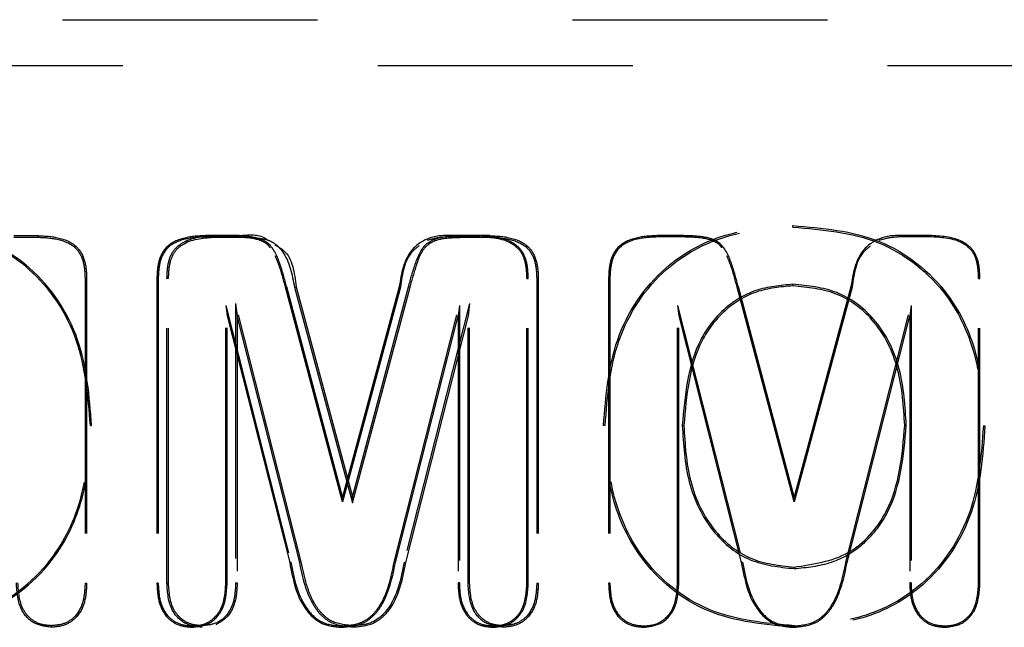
# Model space of a CAD drawing. Header units: inches. Extents: x 1772 to 2706, y -534 to -52.
# Tile 57 of 61: x 1903 to 1903.386, y -505.314 to -505.075. Entities that reach past the tile are written whole.
import ezdxf

# ---------------------------------------------------------------- set-up
doc = ezdxf.new("R2010")
doc.units = ezdxf.units.IN
doc.header["$LTSCALE"] = 0.5
doc.header["$MEASUREMENT"] = 0
doc.linetypes.add('HIDDEN', pattern=[0.225, 0.15, -0.075])
doc.layers.add('SID-M-H', color=4, linetype='HIDDEN')

msp = doc.modelspace()

# ---------------------------------------------------------------- linework, layer by layer
at = {"layer": 'SID-M-H'}
for p, q in [((1902.6166, -505.07543), (1903.64022, -505.07543)), ((1903.64022, -505.09347), (1902.6166, -505.09347)), ((1903.30308, -505.15676), (1903.30308, -505.15614)), ((1902.9975, -505.16008), (1903.00697, -505.16008)), ((1902.99751, -505.1607), (1903.00697, -505.1607)), ((1903.00697, -505.1607), (1903.00697, -505.16008)), ((1903.07268, -505.16059), (1903.07267, -505.16008)), ((1903.08593, -505.16008), (1903.07267, -505.16008)), ((1903.08214, -505.16059), (1903.07268, -505.16059)), ((1903.0765, -505.1607), (1903.07649, -505.16008)), ((1903.0765, -505.1607), (1903.08593, -505.1607)), ((1903.08214, -505.16059), (1903.08215, -505.16008)), ((1903.17089, -505.16059), (1903.17088, -505.16008)), ((1903.18414, -505.16008), (1903.17088, -505.16008)), ((1903.18032, -505.16059), (1903.17089, -505.16059)), ((1903.17467, -505.1607), (1903.17467, -505.16008)), ((1903.17467, -505.1607), (1903.18413, -505.1607)), ((1903.18032, -505.16059), (1903.18033, -505.16008)), ((1903.18413, -505.1607), (1903.18414, -505.16008)), ((1903.24985, -505.16059), (1903.24984, -505.16008)), ((1903.25931, -505.16008), (1903.24984, -505.16008)), ((1903.25931, -505.16059), (1903.24985, -505.16059)), ((1903.25931, -505.16059), (1903.25931, -505.16008)), ((1903.34805, -505.16059), (1903.34805, -505.16008)), ((1903.35749, -505.16008), (1903.34805, -505.16008)), ((1903.35748, -505.16059), (1903.34805, -505.16059)), ((1903.35748, -505.16059), (1903.35749, -505.16008)), ((1903.02543, -505.17688), (1903.02604, -505.17687)), ((1903.02543, -505.17688), (1903.02543, -505.29632)), ((1903.02604, -505.17687), (1903.02604, -505.29633)), ((1903.0536, -505.17687), (1903.0536, -505.29633)), ((1903.05412, -505.17688), (1903.0536, -505.17687)), ((1903.05412, -505.17688), (1903.05412, -505.29633)), ((1903.05816, -505.17688), (1903.05754, -505.17687)), ((1903.05754, -505.29633), (1903.05754, -505.17687)), ((1903.05816, -505.29632), (1903.05816, -505.17688)), ((1903.19876, -505.17688), (1903.19927, -505.17687)), ((1903.19876, -505.29633), (1903.19876, -505.17688)), ((1903.19927, -505.29633), (1903.19927, -505.17687)), ((1903.20259, -505.17688), (1903.20321, -505.17687)), ((1903.20259, -505.17688), (1903.20259, -505.29632)), ((1903.20321, -505.17687), (1903.20321, -505.29633)), ((1903.23077, -505.17687), (1903.23077, -505.29633)), ((1903.23128, -505.17688), (1903.23077, -505.17687)), ((1903.23128, -505.17688), (1903.23128, -505.29633)), ((1903.37592, -505.17688), (1903.37644, -505.17687)), ((1903.37592, -505.29633), (1903.37592, -505.17688)), ((1903.37644, -505.29633), (1903.37644, -505.17687)), ((1903.10401, -505.18029), (1903.10451, -505.18016)), ((1903.12644, -505.26443), (1903.10401, -505.18029)), ((1903.12644, -505.26244), (1903.10451, -505.18016)), ((1903.10757, -505.18032), (1903.10817, -505.18016)), ((1903.10757, -505.18032), (1903.13038, -505.26483)), ((1903.10817, -505.18016), (1903.13038, -505.26244)), ((1903.14865, -505.18016), (1903.12644, -505.26244)), ((1903.14914, -505.18029), (1903.12644, -505.26443)), ((1903.13038, -505.26244), (1903.15231, -505.18016)), ((1903.13038, -505.26483), (1903.1529, -505.18032)), ((1903.14914, -505.18029), (1903.14865, -505.18016)), ((1903.1529, -505.18032), (1903.15231, -505.18016)), ((1903.28117, -505.18029), (1903.28167, -505.18016)), ((1903.3036, -505.26443), (1903.28117, -505.18029)), ((1903.3036, -505.26244), (1903.28167, -505.18016)), ((1903.30308, -505.17914), (1903.30308, -505.17976)), ((1903.32581, -505.18016), (1903.3036, -505.26244)), ((1903.32631, -505.18029), (1903.3036, -505.26443)), ((1903.32631, -505.18029), (1903.32581, -505.18016)), ((1903.08065, -505.18744), (1903.08116, -505.19157)), ((1903.08065, -505.18744), (1903.10618, -505.28806)), ((1903.08065, -505.29623), (1903.08065, -505.18744)), ((1903.11021, -505.28802), (1903.08448, -505.18662)), ((1903.08448, -505.18662), (1903.08448, -505.29623)), ((1903.08448, -505.18662), (1903.0851, -505.19157)), ((1903.1467, -505.28805), (1903.17223, -505.18744)), ((1903.17627, -505.18662), (1903.15054, -505.28803)), ((1903.17223, -505.18744), (1903.17171, -505.19157)), ((1903.17223, -505.18744), (1903.17223, -505.29623)), ((1903.17627, -505.18662), (1903.17565, -505.19157)), ((1903.17627, -505.29623), (1903.17627, -505.18662)), ((1903.25781, -505.18744), (1903.25833, -505.19157)), ((1903.25781, -505.18744), (1903.28334, -505.28806)), ((1903.25781, -505.29623), (1903.25781, -505.18744)), ((1903.32387, -505.28805), (1903.3494, -505.18744)), ((1903.3494, -505.18744), (1903.34888, -505.19157)), ((1903.3494, -505.18744), (1903.3494, -505.29623)), ((1903.08116, -505.29624), (1903.08116, -505.19157)), ((1903.08116, -505.19157), (1903.10568, -505.28818)), ((1903.10961, -505.28818), (1903.0851, -505.19157)), ((1903.0851, -505.19157), (1903.0851, -505.29624)), ((1903.1472, -505.28818), (1903.17171, -505.19157)), ((1903.17565, -505.19157), (1903.15114, -505.28818)), ((1903.17171, -505.19157), (1903.17171, -505.29624)), ((1903.17565, -505.29624), (1903.17565, -505.19157)), ((1903.25833, -505.29624), (1903.25833, -505.19157)), ((1903.25833, -505.19157), (1903.28284, -505.28818)), ((1903.32437, -505.28818), (1903.34888, -505.19157)), ((1903.34888, -505.19157), (1903.34888, -505.29624)), ((1903.0275, -505.23445), (1903.02801, -505.23445)), ((1903.22942, -505.23445), (1903.2288, -505.23445)), ((1903.25968, -505.23445), (1903.2603, -505.23445)), ((1903.34753, -505.23445), (1903.34691, -505.23445)), ((1903.37779, -505.23466), (1903.37841, -505.23466)), ((1903.12644, -505.26443), (1903.12644, -505.26244)), ((1903.13038, -505.26483), (1903.13038, -505.26244)), ((1903.3036, -505.26443), (1903.3036, -505.26244)), ((1903.10618, -505.28806), (1903.10568, -505.28818)), ((1903.11021, -505.28802), (1903.10961, -505.28818)), ((1903.1467, -505.28805), (1903.1472, -505.28818)), ((1903.15054, -505.28803), (1903.15114, -505.28818)), ((1903.28334, -505.28806), (1903.28284, -505.28818)), ((1903.30351, -505.29062), (1903.30351, -505.29)), ((1903.32387, -505.28805), (1903.32437, -505.28818)), ((1903.02543, -505.29632), (1903.02604, -505.29633)), ((1903.05412, -505.29633), (1903.0536, -505.29633)), ((1903.05816, -505.29632), (1903.05754, -505.29633)), ((1903.08065, -505.29623), (1903.08116, -505.29624)), ((1903.08448, -505.29623), (1903.0851, -505.29624)), ((1903.17223, -505.29623), (1903.17171, -505.29624)), ((1903.17627, -505.29623), (1903.17565, -505.29624)), ((1903.19876, -505.29633), (1903.19927, -505.29633)), ((1903.20259, -505.29632), (1903.20321, -505.29633)), ((1903.23128, -505.29633), (1903.23077, -505.29633)), ((1903.25781, -505.29623), (1903.25833, -505.29624)), ((1903.3494, -505.29623), (1903.34888, -505.29624)), ((1903.37592, -505.29633), (1903.37644, -505.29633)), ((1903.01211, -505.313), (1903.01211, -505.31362)), ((1903.06754, -505.3131), (1903.06754, -505.31362)), ((1903.07126, -505.313), (1903.07126, -505.31362)), ((1903.12644, -505.3131), (1903.12644, -505.31362)), ((1903.13038, -505.313), (1903.13038, -505.31362)), ((1903.18555, -505.3131), (1903.18555, -505.31362)), ((1903.18928, -505.313), (1903.18928, -505.31362)), ((1903.2447, -505.3131), (1903.2447, -505.31362)), ((1903.3036, -505.3131), (1903.3036, -505.31362)), ((1903.36272, -505.3131), (1903.36272, -505.31362))]:
    msp.add_line(p, q, dxfattribs=at)
for points, knots in [([(1903.02801, -505.23445), (1903.02711, -505.22302), (1903.02532, -505.20022), (1903.00707, -505.17246), (1902.98064, -505.15802), (1902.96271, -505.15677), (1902.95373, -505.15614)], [0, 0, 0, 0, 0.280467, 0.559364, 0.779372, 1, 1, 1, 1]), ([(1903.0275, -505.23445), (1903.0266, -505.22308), (1903.02482, -505.20043), (1903.0067, -505.17286), (1902.98047, -505.15852), (1902.96266, -505.15728), (1902.95373, -505.15666)], [0, 0, 0, 0, 0.280873, 0.559442, 0.779161, 1, 1, 1, 1]), ([(1903.2288, -505.23445), (1903.2297, -505.22302), (1903.2315, -505.20022), (1903.24975, -505.17246), (1903.27617, -505.15802), (1903.2941, -505.15677), (1903.30308, -505.15614)], [0, 0, 0, 0, 0.280467, 0.559364, 0.779372, 1, 1, 1, 1]), ([(1903.22942, -505.23445), (1903.23031, -505.22309), (1903.23209, -505.20047), (1903.25018, -505.17294), (1903.27638, -505.15862), (1903.29417, -505.15738), (1903.30308, -505.15676)], [0, 0, 0, 0, 0.2809551, 0.559458, 0.7791185, 1, 1, 1, 1]), ([(1903.30308, -505.15614), (1903.31467, -505.15711), (1903.33779, -505.15904), (1903.36441, -505.17998), (1903.37677, -505.20751), (1903.37786, -505.2256), (1903.37841, -505.23466)], [0, 0, 0, 0, 0.280165, 0.558698, 0.779043, 1, 1, 1, 1]), ([(1903.30308, -505.15676), (1903.31459, -505.15772), (1903.33751, -505.15962), (1903.36392, -505.18039), (1903.37617, -505.20769), (1903.37725, -505.22565), (1903.37779, -505.23466)], [0, 0, 0, 0, 0.280401, 0.558384, 0.778583, 1, 1, 1, 1]), ([(1903.00697, -505.16008), (1903.0097, -505.16022), (1903.01514, -505.1605), (1903.02262, -505.16371), (1903.02578, -505.17043), (1903.02596, -505.17472), (1903.02604, -505.17687)], [0, 0, 0, 0, 0.281244, 0.560257, 0.779158, 1, 1, 1, 1]), ([(1903.00697, -505.1607), (1903.00964, -505.16083), (1903.01491, -505.16111), (1903.02216, -505.16416), (1903.02517, -505.17064), (1903.02534, -505.17477), (1903.02543, -505.17688)], [0, 0, 0, 0, 0.28539, 0.561777, 0.776718, 1, 1, 1, 1]), ([(1903.07267, -505.16008), (1903.06995, -505.16022), (1903.06451, -505.1605), (1903.05703, -505.16371), (1903.05387, -505.17043), (1903.05369, -505.17472), (1903.0536, -505.17687)], [0, 0, 0, 0, 0.281238, 0.560244, 0.77914, 1, 1, 1, 1]), ([(1903.07268, -505.16059), (1903.07, -505.16073), (1903.0647, -505.16101), (1903.05741, -505.16408), (1903.05437, -505.1706), (1903.0542, -505.17476), (1903.05412, -505.17688)], [0, 0, 0, 0, 0.284673, 0.561501, 0.776897, 1, 1, 1, 1]), ([(1903.05754, -505.17687), (1903.05761, -505.17505), (1903.05775, -505.17141), (1903.0595, -505.16606), (1903.06581, -505.16071), (1903.07208, -505.16034), (1903.07649, -505.16008)], [0, 0, 0, 0, 0.18788, 0.37488, 0.560687, 1, 1, 1, 1]), ([(1903.05816, -505.17688), (1903.05823, -505.17509), (1903.05836, -505.17157), (1903.06003, -505.16642), (1903.06613, -505.16129), (1903.07219, -505.16094), (1903.0765, -505.1607)], [0, 0, 0, 0, 0.190418, 0.375788, 0.556281, 1, 1, 1, 1]), ([(1903.09804, -505.16483), (1903.09779, -505.1645), (1903.09688, -505.16323), (1903.0933, -505.1614), (1903.08807, -505.16068), (1903.08396, -505.16062), (1903.08214, -505.16059)], [0, 0, 0, 0, 0.072464, 0.274402, 0.67981, 1, 1, 1, 1]), ([(1903.10451, -505.18016), (1903.1037, -505.17711), (1903.10209, -505.17106), (1903.09818, -505.16217), (1903.08961, -505.16018), (1903.08464, -505.16011), (1903.08215, -505.16008)], [0, 0, 0, 0, 0.281909, 0.559102, 0.778555, 1, 1, 1, 1]), ([(1903.08593, -505.16008), (1903.08932, -505.15972), (1903.09357, -505.15927), (1903.09685, -505.16165), (1903.09751, -505.16213)], [0, 0, 0, 0, 0.7997101, 1, 1, 1, 1]), ([(1903.08593, -505.1607), (1903.08803, -505.16074), (1903.09218, -505.16083), (1903.0985, -505.16167), (1903.10536, -505.16825), (1903.10665, -505.17529), (1903.10757, -505.18032)], [0, 0, 0, 0, 0.190351, 0.37588, 0.553644, 1, 1, 1, 1]), ([(1903.17088, -505.16008), (1903.16764, -505.15999), (1903.16125, -505.15981), (1903.15088, -505.16651), (1903.1495, -505.17495), (1903.14865, -505.18016)], [0, 0, 0, 0, 0.282426, 0.556471, 1, 1, 1, 1]), ([(1903.15231, -505.18016), (1903.15312, -505.17711), (1903.15473, -505.17106), (1903.15863, -505.16217), (1903.16721, -505.16018), (1903.17217, -505.16011), (1903.17467, -505.16008)], [0, 0, 0, 0, 0.281909, 0.559102, 0.778555, 1, 1, 1, 1]), ([(1903.1529, -505.18032), (1903.15373, -505.17738), (1903.15504, -505.17274), (1903.15699, -505.16708), (1903.15945, -505.16378), (1903.16346, -505.16144), (1903.16877, -505.1608), (1903.17285, -505.16073), (1903.17467, -505.1607)], [0, 0, 0, 0, 0.273065, 0.431486, 0.532335, 0.633624, 0.837067, 1, 1, 1, 1]), ([(1903.17089, -505.16059), (1903.16875, -505.16057), (1903.16491, -505.16054), (1903.1612, -505.16153), (1903.15955, -505.16197)], [0, 0, 0, 0, 0.554553, 1, 1, 1, 1]), ([(1903.19876, -505.17688), (1903.19869, -505.17509), (1903.19855, -505.17154), (1903.19687, -505.16636), (1903.19074, -505.16119), (1903.18464, -505.16084), (1903.18032, -505.16059)], [0, 0, 0, 0, 0.189984, 0.375633, 0.557036, 1, 1, 1, 1]), ([(1903.19927, -505.17687), (1903.1992, -505.17505), (1903.19906, -505.17141), (1903.19731, -505.16606), (1903.191, -505.16071), (1903.18473, -505.16034), (1903.18033, -505.16008)], [0, 0, 0, 0, 0.18788, 0.3748798, 0.5606873, 1, 1, 1, 1]), ([(1903.18413, -505.1607), (1903.18681, -505.16083), (1903.19208, -505.16111), (1903.19933, -505.16416), (1903.20234, -505.17064), (1903.20251, -505.17477), (1903.20259, -505.17688)], [0, 0, 0, 0, 0.28539, 0.561777, 0.776718, 1, 1, 1, 1]), ([(1903.18414, -505.16008), (1903.18687, -505.16022), (1903.1923, -505.1605), (1903.19979, -505.16371), (1903.20294, -505.17043), (1903.20312, -505.17472), (1903.20321, -505.17687)], [0, 0, 0, 0, 0.281244, 0.560257, 0.779158, 1, 1, 1, 1]), ([(1903.24984, -505.16008), (1903.24711, -505.16022), (1903.24168, -505.1605), (1903.23419, -505.16371), (1903.23103, -505.17043), (1903.23086, -505.17472), (1903.23077, -505.17687)], [0, 0, 0, 0, 0.281238, 0.560244, 0.77914, 1, 1, 1, 1]), ([(1903.24985, -505.16059), (1903.24716, -505.16073), (1903.24186, -505.16101), (1903.23458, -505.16408), (1903.23154, -505.1706), (1903.23137, -505.17476), (1903.23128, -505.17688)], [0, 0, 0, 0, 0.284673, 0.561501, 0.776897, 1, 1, 1, 1]), ([(1903.28167, -505.18016), (1903.28086, -505.17711), (1903.27925, -505.17106), (1903.27534, -505.16217), (1903.26677, -505.16018), (1903.26181, -505.16011), (1903.25931, -505.16008)], [0, 0, 0, 0, 0.2819089, 0.5591024, 0.7785553, 1, 1, 1, 1]), ([(1903.2752, -505.16483), (1903.27496, -505.1645), (1903.27404, -505.16323), (1903.27046, -505.1614), (1903.26523, -505.16068), (1903.26112, -505.16062), (1903.25931, -505.16059)], [0, 0, 0, 0, 0.072464, 0.274402, 0.67981, 1, 1, 1, 1]), ([(1903.34805, -505.16008), (1903.34481, -505.15999), (1903.33842, -505.15981), (1903.32805, -505.16651), (1903.32667, -505.17495), (1903.32581, -505.18016)], [0, 0, 0, 0, 0.282426, 0.556471, 1, 1, 1, 1]), ([(1903.34805, -505.16059), (1903.34592, -505.16057), (1903.34208, -505.16054), (1903.33837, -505.16153), (1903.33671, -505.16197)], [0, 0, 0, 0, 0.554553, 1, 1, 1, 1]), ([(1903.37592, -505.17688), (1903.37585, -505.17509), (1903.37572, -505.17154), (1903.37404, -505.16636), (1903.3679, -505.16119), (1903.36181, -505.16084), (1903.35748, -505.16059)], [0, 0, 0, 0, 0.189984, 0.375633, 0.557036, 1, 1, 1, 1]), ([(1903.37644, -505.17687), (1903.37637, -505.17505), (1903.37623, -505.17141), (1903.37448, -505.16606), (1903.36816, -505.16071), (1903.3619, -505.16034), (1903.35749, -505.16008)], [0, 0, 0, 0, 0.18788, 0.37488, 0.560687, 1, 1, 1, 1]), ([(1903.09983, -505.16364), (1903.10106, -505.16434), (1903.10677, -505.16757), (1903.10755, -505.17462), (1903.10817, -505.18016)], [0, 0, 0, 0, 0.215277, 1, 1, 1, 1]), ([(1903.15641, -505.16402), (1903.15555, -505.16471), (1903.15078, -505.16856), (1903.14988, -505.17501), (1903.14914, -505.18029)], [0, 0, 0, 0, 0.179207, 1, 1, 1, 1]), ([(1903.33357, -505.16402), (1903.33272, -505.16471), (1903.32794, -505.16856), (1903.32704, -505.17501), (1903.32631, -505.18029)], [0, 0, 0, 0, 0.179207, 1, 1, 1, 1]), ([(1903.10401, -505.18029), (1903.10324, -505.1773), (1903.10218, -505.17313), (1903.10049, -505.16917), (1903.10001, -505.16805)], [0, 0, 0, 0, 0.717269, 1, 1, 1, 1]), ([(1903.28117, -505.18029), (1903.28041, -505.1773), (1903.27934, -505.17313), (1903.27765, -505.16917), (1903.27717, -505.16805)], [0, 0, 0, 0, 0.717269, 1, 1, 1, 1]), ([(1903.30308, -505.17914), (1903.29814, -505.17959), (1903.28825, -505.1805), (1903.27528, -505.1885), (1903.26214, -505.20592), (1903.26069, -505.2227), (1903.25968, -505.23445)], [0, 0, 0, 0, 0.187393, 0.374969, 0.562613, 1, 1, 1, 1]), ([(1903.30308, -505.17976), (1903.29821, -505.18021), (1903.28847, -505.18109), (1903.27569, -505.18897), (1903.26272, -505.2062), (1903.26129, -505.2228), (1903.2603, -505.23445)], [0, 0, 0, 0, 0.18712, 0.373893, 0.56098, 1, 1, 1, 1]), ([(1903.34753, -505.23445), (1903.34709, -505.22701), (1903.34621, -505.21213), (1903.33687, -505.19281), (1903.32078, -505.1809), (1903.30898, -505.17973), (1903.30308, -505.17914)], [0, 0, 0, 0, 0.279621, 0.559229, 0.779711, 1, 1, 1, 1]), ([(1903.34691, -505.23445), (1903.34647, -505.22707), (1903.34561, -505.21234), (1903.3364, -505.19324), (1903.32053, -505.18149), (1903.3089, -505.18034), (1903.30308, -505.17976)], [0, 0, 0, 0, 0.280961, 0.560426, 0.779933, 1, 1, 1, 1]), ([(1902.95312, -505.31362), (1902.96471, -505.31259), (1902.98783, -505.31053), (1903.01411, -505.28914), (1903.02626, -505.26159), (1903.02743, -505.2435), (1903.02801, -505.23445)], [0, 0, 0, 0, 0.280088, 0.558604, 0.779028, 1, 1, 1, 1]), ([(1902.95312, -505.3131), (1902.96464, -505.31208), (1902.98759, -505.31005), (1903.0137, -505.28881), (1903.02575, -505.26144), (1903.02692, -505.24346), (1903.0275, -505.23445)], [0, 0, 0, 0, 0.280257, 0.558297, 0.77862, 1, 1, 1, 1]), ([(1903.3037, -505.31362), (1903.2921, -505.31259), (1903.26899, -505.31053), (1903.2427, -505.28914), (1903.23055, -505.26159), (1903.22939, -505.2435), (1903.2288, -505.23445)], [0, 0, 0, 0, 0.2800877, 0.5586042, 0.779028, 1, 1, 1, 1]), ([(1903.3037, -505.313), (1903.29219, -505.31198), (1903.26927, -505.30995), (1903.2432, -505.28874), (1903.23116, -505.26141), (1903.23, -505.24345), (1903.22942, -505.23445)], [0, 0, 0, 0, 0.280291, 0.558235, 0.778538, 1, 1, 1, 1]), ([(1903.25968, -505.23445), (1903.26011, -505.2419), (1903.26099, -505.25681), (1903.27012, -505.27613), (1903.28575, -505.28873), (1903.29759, -505.28999), (1903.30351, -505.29062)], [0, 0, 0, 0, 0.279555, 0.559243, 0.779734, 1, 1, 1, 1]), ([(1903.2603, -505.23445), (1903.26073, -505.24185), (1903.26159, -505.25661), (1903.27061, -505.27571), (1903.28601, -505.28814), (1903.29768, -505.28938), (1903.30351, -505.29)], [0, 0, 0, 0, 0.280968, 0.56052, 0.7802, 1, 1, 1, 1]), ([(1903.30351, -505.29062), (1903.30852, -505.29013), (1903.31855, -505.28915), (1903.33177, -505.28112), (1903.34505, -505.26337), (1903.34651, -505.24636), (1903.34753, -505.23445)], [0, 0, 0, 0, 0.187431, 0.375191, 0.562741, 1, 1, 1, 1]), ([(1903.30351, -505.29), (1903.31096, -505.28893), (1903.32585, -505.28679), (1903.34439, -505.26533), (1903.34596, -505.24617), (1903.34691, -505.23445)], [0, 0, 0, 0, 0.279993, 0.559592, 1, 1, 1, 1]), ([(1903.37779, -505.23466), (1903.37696, -505.24613), (1903.3753, -505.26897), (1903.35707, -505.29677), (1903.33065, -505.31124), (1903.3127, -505.31241), (1903.3037, -505.313)], [0, 0, 0, 0, 0.281032, 0.559518, 0.779075, 1, 1, 1, 1]), ([(1903.37841, -505.23466), (1903.37757, -505.2462), (1903.3759, -505.26922), (1903.3575, -505.29724), (1903.33085, -505.31184), (1903.31276, -505.31302), (1903.3037, -505.31362)], [0, 0, 0, 0, 0.2804985, 0.5593916, 0.779335, 1, 1, 1, 1]), ([(1903.10568, -505.28818), (1903.10698, -505.29501), (1903.1088, -505.30452), (1903.11833, -505.31305), (1903.12373, -505.31343), (1903.12644, -505.31362)], [0, 0, 0, 0, 0.560081, 0.779734, 1, 1, 1, 1]), ([(1903.10618, -505.28806), (1903.10745, -505.29481), (1903.10922, -505.30417), (1903.11854, -505.31256), (1903.1238, -505.31292), (1903.12644, -505.3131)], [0, 0, 0, 0, 0.564503, 0.781193, 1, 1, 1, 1]), ([(1903.13038, -505.31362), (1903.12732, -505.31329), (1903.12273, -505.3128), (1903.11793, -505.30898), (1903.11244, -505.30173), (1903.11087, -505.2942), (1903.10961, -505.28818)], [0, 0, 0, 0, 0.248636, 0.37389, 0.499113, 1, 1, 1, 1]), ([(1903.13038, -505.313), (1903.12742, -505.31269), (1903.12299, -505.31222), (1903.11836, -505.30853), (1903.11299, -505.30141), (1903.11145, -505.29399), (1903.11021, -505.28802)], [0, 0, 0, 0, 0.245847, 0.369127, 0.492501, 1, 1, 1, 1]), ([(1903.12644, -505.3131), (1903.12941, -505.31279), (1903.13386, -505.31232), (1903.13853, -505.3086), (1903.14392, -505.30146), (1903.14546, -505.29403), (1903.1467, -505.28805)], [0, 0, 0, 0, 0.246323, 0.369937, 0.493625, 1, 1, 1, 1]), ([(1903.12644, -505.31362), (1903.12949, -505.31329), (1903.13408, -505.3128), (1903.13889, -505.30898), (1903.14437, -505.30173), (1903.14594, -505.2942), (1903.1472, -505.28818)], [0, 0, 0, 0, 0.248636, 0.37389, 0.499113, 1, 1, 1, 1]), ([(1903.15054, -505.28803), (1903.14927, -505.29477), (1903.14751, -505.3041), (1903.13823, -505.31246), (1903.133, -505.31282), (1903.13038, -505.313)], [0, 0, 0, 0, 0.565409, 0.7814944, 1, 1, 1, 1]), ([(1903.15114, -505.28818), (1903.14983, -505.29501), (1903.14802, -505.30452), (1903.13849, -505.31305), (1903.13308, -505.31343), (1903.13038, -505.31362)], [0, 0, 0, 0, 0.560081, 0.779734, 1, 1, 1, 1]), ([(1903.28284, -505.28818), (1903.28415, -505.29501), (1903.28596, -505.30452), (1903.29549, -505.31305), (1903.3009, -505.31343), (1903.3036, -505.31362)], [0, 0, 0, 0, 0.560081, 0.779734, 1, 1, 1, 1]), ([(1903.28334, -505.28806), (1903.28462, -505.29481), (1903.28638, -505.30417), (1903.29571, -505.31256), (1903.30096, -505.31292), (1903.3036, -505.3131)], [0, 0, 0, 0, 0.564503, 0.781193, 1, 1, 1, 1]), ([(1903.3036, -505.3131), (1903.30657, -505.31279), (1903.31103, -505.31232), (1903.31569, -505.3086), (1903.32108, -505.30146), (1903.32263, -505.29403), (1903.32387, -505.28805)], [0, 0, 0, 0, 0.246323, 0.369937, 0.493625, 1, 1, 1, 1]), ([(1903.3036, -505.31362), (1903.30666, -505.31329), (1903.31125, -505.3128), (1903.31605, -505.30898), (1903.32154, -505.30173), (1903.32311, -505.2942), (1903.32437, -505.28818)], [0, 0, 0, 0, 0.248636, 0.37389, 0.499113, 1, 1, 1, 1]), ([(1903.01211, -505.31362), (1903.00977, -505.3133), (1903.00509, -505.31267), (1902.99911, -505.30602), (1902.99872, -505.29995), (1902.99849, -505.29624)], [0, 0, 0, 0, 0.279801, 0.5595, 1, 1, 1, 1]), ([(1903.01211, -505.313), (1903.01061, -505.31288), (1903.00764, -505.31264), (1903.00375, -505.31025), (1902.99965, -505.30503), (1902.99933, -505.29987), (1902.9991, -505.29623)], [0, 0, 0, 0, 0.186949, 0.371192, 0.556281, 1, 1, 1, 1]), ([(1903.02543, -505.29632), (1903.02532, -505.29863), (1903.02512, -505.30316), (1903.02235, -505.30907), (1903.01744, -505.31255), (1903.0139, -505.31285), (1903.01211, -505.313)], [0, 0, 0, 0, 0.2858989, 0.5631756, 0.779823, 1, 1, 1, 1]), ([(1903.02604, -505.29633), (1903.02594, -505.29869), (1903.02572, -505.30338), (1903.02282, -505.30951), (1903.01768, -505.31314), (1903.01397, -505.31346), (1903.01211, -505.31362)], [0, 0, 0, 0, 0.280951, 0.559964, 0.779739, 1, 1, 1, 1]), ([(1903.0536, -505.29633), (1903.05371, -505.29869), (1903.05393, -505.30338), (1903.05683, -505.30951), (1903.06197, -505.31314), (1903.06568, -505.31346), (1903.06754, -505.31362)], [0, 0, 0, 0, 0.280951, 0.559964, 0.779739, 1, 1, 1, 1]), ([(1903.05412, -505.29633), (1903.05422, -505.29864), (1903.05443, -505.3032), (1903.05722, -505.30914), (1903.06217, -505.31265), (1903.06574, -505.31295), (1903.06754, -505.3131)], [0, 0, 0, 0, 0.285047, 0.562619, 0.779802, 1, 1, 1, 1]), ([(1903.07126, -505.31362), (1903.06891, -505.31332), (1903.06423, -505.31271), (1903.05816, -505.30613), (1903.05777, -505.30005), (1903.05754, -505.29633)], [0, 0, 0, 0, 0.280121, 0.559565, 1, 1, 1, 1]), ([(1903.07126, -505.313), (1903.06976, -505.31288), (1903.06678, -505.31264), (1903.06284, -505.31033), (1903.05871, -505.30513), (1903.05839, -505.29997), (1903.05816, -505.29632)], [0, 0, 0, 0, 0.187199, 0.3717, 0.556354, 1, 1, 1, 1]), ([(1903.06754, -505.3131), (1903.06904, -505.31298), (1903.07204, -505.31274), (1903.07596, -505.31033), (1903.08009, -505.30508), (1903.08042, -505.29989), (1903.08065, -505.29623)], [0, 0, 0, 0, 0.186999, 0.371713, 0.557134, 1, 1, 1, 1]), ([(1903.06754, -505.31362), (1903.06988, -505.3133), (1903.07456, -505.31267), (1903.08054, -505.30602), (1903.08092, -505.29995), (1903.08116, -505.29624)], [0, 0, 0, 0, 0.279801, 0.5595, 1, 1, 1, 1]), ([(1903.08448, -505.29623), (1903.08438, -505.29854), (1903.08417, -505.30307), (1903.08144, -505.30897), (1903.07659, -505.31254), (1903.07304, -505.31285), (1903.07126, -505.313)], [0, 0, 0, 0, 0.285945, 0.563407, 0.780072, 1, 1, 1, 1]), ([(1903.0851, -505.29624), (1903.08499, -505.29858), (1903.08476, -505.30324), (1903.08196, -505.30958), (1903.0783, -505.31171), (1903.07668, -505.31264)], [0, 0, 0, 0, 0.360306, 0.71819, 1, 1, 1, 1]), ([(1903.17171, -505.29624), (1903.17182, -505.29859), (1903.17204, -505.30328), (1903.1749, -505.30941), (1903.17999, -505.31313), (1903.1837, -505.31346), (1903.18555, -505.31362)], [0, 0, 0, 0, 0.280959, 0.560029, 0.779778, 1, 1, 1, 1]), ([(1903.17223, -505.29623), (1903.17233, -505.29855), (1903.17254, -505.30311), (1903.1753, -505.30905), (1903.18019, -505.31264), (1903.18376, -505.31295), (1903.18555, -505.3131)], [0, 0, 0, 0, 0.285086, 0.562822, 0.780014, 1, 1, 1, 1]), ([(1903.18928, -505.31362), (1903.18694, -505.3133), (1903.18225, -505.31267), (1903.17628, -505.30602), (1903.17589, -505.29995), (1903.17565, -505.29624)], [0, 0, 0, 0, 0.279801, 0.5595, 1, 1, 1, 1]), ([(1903.18928, -505.313), (1903.18778, -505.31288), (1903.1848, -505.31264), (1903.18092, -505.31025), (1903.17682, -505.30503), (1903.1765, -505.29987), (1903.17627, -505.29623)], [0, 0, 0, 0, 0.186949, 0.371192, 0.556281, 1, 1, 1, 1]), ([(1903.18555, -505.31362), (1903.1879, -505.31332), (1903.19259, -505.31271), (1903.19866, -505.30613), (1903.19904, -505.30005), (1903.19927, -505.29633)], [0, 0, 0, 0, 0.280121, 0.559565, 1, 1, 1, 1]), ([(1903.18555, -505.3131), (1903.18706, -505.31298), (1903.19006, -505.31274), (1903.19404, -505.31042), (1903.1982, -505.30518), (1903.19853, -505.29999), (1903.19876, -505.29633)], [0, 0, 0, 0, 0.1872138, 0.3721587, 0.5572038, 1, 1, 1, 1]), ([(1903.20259, -505.29632), (1903.20249, -505.29863), (1903.20228, -505.30316), (1903.19951, -505.30907), (1903.19461, -505.31255), (1903.19106, -505.31285), (1903.18928, -505.313)], [0, 0, 0, 0, 0.285899, 0.563176, 0.779823, 1, 1, 1, 1]), ([(1903.20321, -505.29633), (1903.2031, -505.29869), (1903.20289, -505.30338), (1903.19998, -505.30951), (1903.19484, -505.31314), (1903.19113, -505.31346), (1903.18928, -505.31362)], [0, 0, 0, 0, 0.280951, 0.559964, 0.779739, 1, 1, 1, 1]), ([(1903.23077, -505.29633), (1903.23088, -505.29869), (1903.23109, -505.30338), (1903.23399, -505.30951), (1903.23914, -505.31314), (1903.24285, -505.31346), (1903.2447, -505.31362)], [0, 0, 0, 0, 0.2809512, 0.5599643, 0.7797394, 1, 1, 1, 1]), ([(1903.23128, -505.29633), (1903.23139, -505.29864), (1903.23159, -505.3032), (1903.23439, -505.30914), (1903.23933, -505.31265), (1903.2429, -505.31295), (1903.2447, -505.3131)], [0, 0, 0, 0, 0.285047, 0.562619, 0.779802, 1, 1, 1, 1]), ([(1903.2447, -505.3131), (1903.24621, -505.31298), (1903.24921, -505.31274), (1903.25313, -505.31033), (1903.25726, -505.30508), (1903.25758, -505.29989), (1903.25781, -505.29623)], [0, 0, 0, 0, 0.186999, 0.371713, 0.557134, 1, 1, 1, 1]), ([(1903.2447, -505.31362), (1903.24704, -505.3133), (1903.25173, -505.31267), (1903.2577, -505.30602), (1903.25809, -505.29995), (1903.25833, -505.29624)], [0, 0, 0, 0, 0.279801, 0.5595, 1, 1, 1, 1]), ([(1903.34888, -505.29624), (1903.34899, -505.29859), (1903.3492, -505.30328), (1903.35207, -505.30941), (1903.35715, -505.31313), (1903.36086, -505.31346), (1903.36272, -505.31362)], [0, 0, 0, 0, 0.280959, 0.560029, 0.779778, 1, 1, 1, 1]), ([(1903.3494, -505.29623), (1903.3495, -505.29855), (1903.3497, -505.30311), (1903.35246, -505.30905), (1903.35735, -505.31264), (1903.36092, -505.31295), (1903.36272, -505.3131)], [0, 0, 0, 0, 0.285086, 0.562822, 0.780014, 1, 1, 1, 1]), ([(1903.36272, -505.31362), (1903.36507, -505.31332), (1903.36975, -505.31271), (1903.37582, -505.30613), (1903.3762, -505.30005), (1903.37644, -505.29633)], [0, 0, 0, 0, 0.280121, 0.559565, 1, 1, 1, 1]), ([(1903.36272, -505.3131), (1903.36423, -505.31298), (1903.36723, -505.31274), (1903.3712, -505.31042), (1903.37536, -505.30518), (1903.37569, -505.29999), (1903.37592, -505.29633)], [0, 0, 0, 0, 0.187214, 0.372159, 0.557204, 1, 1, 1, 1])]:
    msp.add_open_spline(points, degree=3, knots=knots, dxfattribs=at)

doc.saveas('drawing.dxf')
